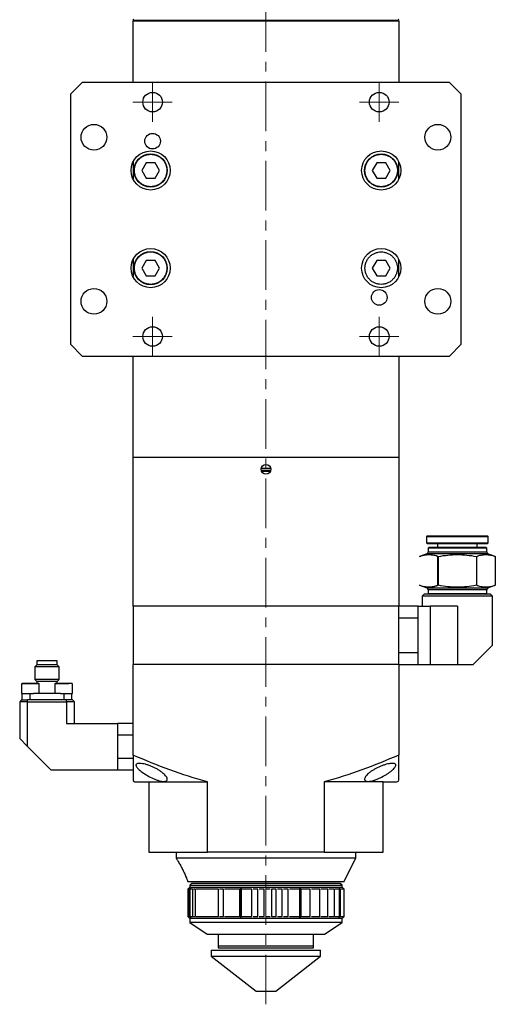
# Model space of a CAD drawing. Header units: inches. Extents: x 2.7 to 30.9, y 2.6 to 27.9.
# Tile 1 of 20: x 2.7 to 7.5, y 8.7 to 18.6. Entities that reach past the tile are written whole.
import ezdxf

# ---------------------------------------------------------------- set-up
doc = ezdxf.new("R2010")
doc.units = ezdxf.units.IN
doc.header["$MEASUREMENT"] = 0
doc.linetypes.add('CENTERX2', pattern=[0.8, 0.5, -0.1, 0.1, -0.1])

# ---------------------------------------------------------------- blocks, each defined once
blk = doc.blocks.new('SW_CENTERMARKSYMBOL_4')
at = {"color": 0, "linetype": 'Continuous', "lineweight": 18}
for p, q in [((0, 0.1), (0, 0.1984)), ((0, 0), (0, 0.1)), ((-0.1, 0), (-0.1984, 0)), ((0, 0), (-0.1, 0)), ((0, 0), (0, -0.1)), ((0, 0), (0.1, 0)), ((0.1, 0), (0.1984, 0)), ((0, -0.1), (0, -0.1984))]:
    blk.add_line(p, q, dxfattribs=at)
blk = doc.blocks.new('SW_CENTERMARKSYMBOL_5')
at = {"color": 0, "linetype": 'Continuous', "lineweight": 18}
for p, q in [((0, 0.1), (0, 0.1984)), ((0, 0), (0, 0.1)), ((-0.1, 0), (-0.1984, 0)), ((0, 0), (-0.1, 0)), ((0, 0), (0, -0.1)), ((0, 0), (0.1, 0)), ((0.1, 0), (0.1984, 0)), ((0, -0.1), (0, -0.1984))]:
    blk.add_line(p, q, dxfattribs=at)
blk = doc.blocks.new('SW_CENTERMARKSYMBOL_6')
at = {"color": 0, "linetype": 'Continuous', "lineweight": 18}
for p, q in [((0, 0.1), (0, 0.1984)), ((0, 0), (0, 0.1)), ((-0.1, 0), (-0.1984, 0)), ((0, 0), (-0.1, 0)), ((0, 0), (0, -0.1)), ((0, 0), (0.1, 0)), ((0.1, 0), (0.1984, 0)), ((0, -0.1), (0, -0.1984))]:
    blk.add_line(p, q, dxfattribs=at)
blk = doc.blocks.new('SW_CENTERMARKSYMBOL_7')
at = {"color": 0, "linetype": 'Continuous', "lineweight": 18}
for p, q in [((0, 0.1), (0, 0.1984)), ((0, 0), (0, 0.1)), ((-0.1, 0), (-0.1984, 0)), ((0, 0), (-0.1, 0)), ((0, 0), (0, -0.1)), ((0, 0), (0.1, 0)), ((0.1, 0), (0.1984, 0)), ((0, -0.1), (0, -0.1984))]:
    blk.add_line(p, q, dxfattribs=at)

msp = doc.modelspace()

# ---------------------------------------------------------------- linework, layer by layer
at = {"color": 7, "linetype": 'CENTERX2', "lineweight": 18}
msp.add_line((5.2262, 8.6689), (5.2262, 22.6865), dxfattribs=at)
at = {"color": 7, "linetype": 'Continuous', "lineweight": 25}
for p, q in [((3.8954, 18.5885), (3.8876, 18.5964)), ((3.8954, 18.5885), (3.8876, 18.5807)), ((3.8876, 17.9586), (3.8876, 18.5807)), ((3.8876, 18.5807), (6.5647, 18.5807)), ((3.8954, 18.5885), (6.5569, 18.5885)), ((6.5569, 18.5885), (6.5647, 18.5964)), ((6.5569, 18.5885), (6.5647, 18.5807)), ((6.5647, 18.5807), (6.5647, 17.9586)), ((3.3758, 17.9586), (3.2577, 17.8405)), ((7.0765, 17.9586), (3.3758, 17.9586)), ((7.1947, 17.8405), (7.0765, 17.9586)), ((3.2577, 17.8405), (3.2577, 15.3208)), ((7.1947, 15.3208), (7.1947, 17.8405)), ((3.8876, 17.1586), (3.8876, 16.987)), ((4.0197, 17.1509), (3.9746, 17.0728)), ((3.9746, 17.0728), (4.0197, 16.9947)), ((4.1098, 17.1509), (4.0197, 17.1509)), ((4.1549, 17.0728), (4.1098, 17.1509)), ((4.1098, 16.9947), (4.1549, 17.0728)), ((6.3425, 17.1509), (6.2974, 17.0728)), ((6.2974, 17.0728), (6.3425, 16.9947)), ((6.4327, 17.1509), (6.3425, 17.1509)), ((6.4777, 17.0728), (6.4327, 17.1509)), ((6.4327, 16.9947), (6.4777, 17.0728)), ((6.5647, 16.987), (6.5647, 17.1586)), ((4.0197, 16.9947), (4.1098, 16.9947)), ((6.3425, 16.9947), (6.4327, 16.9947)), ((3.8876, 16.1743), (3.8876, 16.0027)), ((4.0197, 16.1666), (3.9746, 16.0885)), ((3.9746, 16.0885), (4.0197, 16.0105)), ((4.1098, 16.1666), (4.0197, 16.1666)), ((4.1549, 16.0885), (4.1098, 16.1666)), ((4.1098, 16.0105), (4.1549, 16.0885)), ((6.3425, 16.1666), (6.2974, 16.0885)), ((6.2974, 16.0885), (6.3425, 16.0105)), ((6.4327, 16.1666), (6.3425, 16.1666)), ((6.4777, 16.0885), (6.4327, 16.1666)), ((6.4327, 16.0105), (6.4777, 16.0885)), ((6.5647, 16.0027), (6.5647, 16.1743)), ((4.0197, 16.0105), (4.1098, 16.0105)), ((6.3425, 16.0105), (6.4327, 16.0105)), ((3.2577, 15.3208), (3.3758, 15.2027)), ((7.0765, 15.2027), (7.1947, 15.3208)), ((3.3758, 15.2027), (7.0765, 15.2027)), ((3.8876, 14.1791), (3.8876, 15.2027)), ((6.5647, 15.2027), (6.5647, 14.1791)), ((6.5647, 14.1791), (3.8876, 14.1791)), ((3.8876, 12.683), (3.8876, 14.1791)), ((6.5647, 14.1791), (6.5647, 12.683)), ((5.1776, 14.0531), (5.2747, 14.0531)), ((5.2744, 14.0708), (5.1779, 14.0708)), ((5.2703, 14.0393), (5.182, 14.0393)), ((6.8521, 13.3917), (6.8443, 13.3838)), ((6.8443, 13.3838), (6.8443, 13.3208)), ((6.8443, 13.3838), (7.1553, 13.3838)), ((6.8443, 13.3208), (6.8521, 13.3129)), ((6.8443, 13.3208), (7.1553, 13.3208)), ((6.8521, 13.3917), (7.4584, 13.3917)), ((6.8521, 13.3129), (7.4584, 13.3129)), ((6.9545, 13.3129), (6.9545, 13.2736)), ((7.1553, 13.3838), (7.4663, 13.3838)), ((7.1553, 13.3208), (7.4663, 13.3208)), ((7.3561, 13.2736), (7.3561, 13.3129)), ((7.4663, 13.3838), (7.4584, 13.3917)), ((7.4584, 13.3129), (7.4663, 13.3208)), ((7.4663, 13.3208), (7.4663, 13.3838)), ((6.8471, 13.2098), (6.7734, 13.183)), ((6.8679, 13.2736), (6.86, 13.2657)), ((6.86, 13.2657), (6.86, 13.2283)), ((7.1553, 13.2657), (6.86, 13.2657)), ((7.4427, 13.2736), (6.8679, 13.2736)), ((6.9545, 13.1849), (6.8689, 13.2016)), ((7.4506, 13.2657), (7.1553, 13.2657)), ((7.4506, 13.2657), (7.4427, 13.2736)), ((7.4506, 13.2283), (7.4506, 13.2657)), ((7.5372, 13.183), (7.4635, 13.2098)), ((6.9545, 13.1849), (6.9545, 12.8898)), ((6.9644, 12.8917), (6.9644, 13.183)), ((7.3462, 13.183), (7.3462, 12.8917)), ((7.5372, 13.183), (7.5372, 12.8917)), ((6.7734, 12.8917), (6.8471, 12.8649)), ((6.86, 12.8464), (6.86, 12.809)), ((6.86, 12.809), (6.8679, 12.8011)), ((6.86, 12.809), (7.1553, 12.809)), ((6.8689, 12.8731), (6.9545, 12.8898)), ((7.1553, 12.809), (7.4506, 12.809)), ((7.4427, 12.8011), (7.4506, 12.809)), ((7.4506, 12.809), (7.4506, 12.8464)), ((7.4635, 12.8649), (7.5372, 12.8917)), ((6.8206, 12.8011), (6.801, 12.7815)), ((6.801, 12.7815), (6.801, 12.683)), ((7.5096, 12.7815), (6.801, 12.7815)), ((7.1553, 12.8011), (6.8206, 12.8011)), ((7.4899, 12.8011), (7.1553, 12.8011)), ((7.5096, 12.7815), (7.4899, 12.8011)), ((7.5096, 12.2893), (7.5096, 12.7815)), ((3.8876, 12.683), (3.8876, 12.0925)), ((6.5647, 12.683), (3.8876, 12.683)), ((6.5647, 12.0925), (6.5647, 12.683)), ((6.7616, 12.683), (6.5647, 12.683)), ((6.7616, 12.5649), (6.7616, 12.683)), ((6.7616, 12.683), (6.8797, 12.683)), ((7.1553, 12.683), (6.8797, 12.683)), ((6.8797, 12.683), (6.8797, 12.0925)), ((7.1553, 12.683), (7.1553, 12.0925)), ((6.5647, 12.5649), (6.7616, 12.5649)), ((6.7616, 12.2106), (6.7616, 12.5649)), ((6.7616, 12.2106), (6.5647, 12.2106)), ((6.7616, 12.0925), (6.7616, 12.2106)), ((7.3128, 12.0925), (7.5096, 12.2893)), ((2.9188, 12.1299), (2.9188, 12.0905)), ((3.1235, 12.1299), (2.9188, 12.1299)), ((3.1235, 12.0905), (3.1235, 12.1299)), ((2.9188, 12.0905), (2.8991, 12.0708)), ((2.8991, 12.0708), (2.8991, 11.9409)), ((3.1432, 12.0708), (2.8991, 12.0708)), ((3.1235, 12.0905), (2.9188, 12.0905)), ((3.1432, 12.0708), (3.1235, 12.0905)), ((3.1432, 11.9409), (3.1432, 12.0708)), ((3.8876, 11.1806), (3.8876, 12.0925)), ((6.5647, 12.0925), (3.8876, 12.0925)), ((6.5647, 12.0925), (6.5647, 11.1806)), ((6.5647, 12.0925), (6.7616, 12.0925)), ((6.7616, 12.0925), (6.8797, 12.0925)), ((6.8797, 12.0925), (7.1553, 12.0925)), ((7.1553, 12.0925), (7.3128, 12.0925)), ((2.8991, 11.9409), (2.9188, 11.9212)), ((3.1432, 11.9409), (2.8991, 11.9409)), ((2.9188, 11.9212), (2.9188, 11.9015)), ((3.1235, 11.9212), (2.9188, 11.9212)), ((3.1235, 11.9212), (3.1432, 11.9409)), ((3.1235, 11.9015), (3.1235, 11.9212)), ((2.7655, 11.8976), (2.7655, 11.8031)), ((2.9427, 11.8031), (2.9427, 11.8976)), ((3.0996, 11.8976), (3.0996, 11.8031)), ((3.2768, 11.8031), (3.2768, 11.8976)), ((2.7655, 11.7362), (2.7458, 11.7165)), ((2.8246, 11.7165), (2.7458, 11.7165)), ((2.7458, 11.7165), (2.7458, 11.3464)), ((2.7655, 11.8031), (2.8851, 11.8031)), ((2.7655, 11.7362), (2.8246, 11.7362)), ((2.7711, 11.7362), (2.7711, 11.8031)), ((3.2183, 11.7362), (2.8246, 11.7362)), ((2.8246, 11.7165), (2.8246, 11.7362)), ((2.8246, 11.2677), (2.8246, 11.7165)), ((2.8246, 11.7165), (3.2183, 11.7165)), ((2.8499, 11.7362), (2.8499, 11.8031)), ((3.1571, 11.8031), (2.8851, 11.8031)), ((3.1571, 11.8031), (3.2768, 11.8031)), ((3.1924, 11.7362), (3.1924, 11.8031)), ((3.2183, 11.7165), (3.2183, 11.7362)), ((3.2773, 11.7362), (3.2183, 11.7362)), ((3.2183, 11.7165), (3.2183, 11.5)), ((3.297, 11.7165), (3.2183, 11.7165)), ((3.2711, 11.7362), (3.2711, 11.8031)), ((3.297, 11.7165), (3.2773, 11.7362)), ((3.297, 11.5), (3.297, 11.7165)), ((3.2183, 11.5), (3.7301, 11.5)), ((3.7301, 11.5), (3.7301, 11.3838)), ((3.8876, 11.5), (3.7301, 11.5)), ((2.7458, 11.3464), (2.8246, 11.2677)), ((3.7301, 11.3838), (3.7301, 11.1476)), ((3.7301, 11.3838), (3.8876, 11.3838)), ((3.0608, 11.0315), (2.8246, 11.2677)), ((3.7301, 11.1476), (3.7301, 11.0315)), ((3.8876, 11.1476), (3.7301, 11.1476)), ((3.0608, 11.0315), (3.7301, 11.0315)), ((3.7301, 11.0315), (3.8876, 11.0315)), ((3.8876, 10.9227), (3.9073, 10.9114)), ((6.5451, 10.9114), (6.5647, 10.9227)), ((3.9073, 10.9114), (4.0451, 10.9114)), ((4.0451, 10.9114), (4.6392, 10.9114)), ((4.0451, 10.9114), (4.0451, 10.2027)), ((4.6392, 10.2027), (4.6392, 10.9114)), ((5.8131, 10.9114), (5.8131, 10.2027)), ((6.4073, 10.9114), (5.8131, 10.9114)), ((6.4073, 10.2027), (6.4073, 10.9114)), ((6.4073, 10.9114), (6.5451, 10.9114)), ((4.0451, 10.2027), (4.6392, 10.2027)), ((4.3206, 10.2027), (4.3206, 10.1437)), ((4.3206, 10.1437), (6.1317, 10.1437)), ((5.8131, 10.2027), (4.6392, 10.2027)), ((5.8131, 10.2027), (6.4073, 10.2027)), ((6.0136, 9.9074), (6.1317, 10.1437)), ((6.1317, 10.1437), (6.1317, 10.2027)), ((4.4388, 9.9074), (6.0136, 9.9074)), ((4.4388, 9.8287), (4.4388, 9.5531)), ((4.4457, 9.8287), (4.4388, 9.8287)), ((4.4584, 9.8484), (4.4389, 9.8289)), ((4.4457, 9.5531), (4.4457, 9.8287)), ((4.4563, 9.8287), (4.4476, 9.8287)), ((4.4476, 9.8287), (4.4476, 9.5531)), ((4.4563, 9.5531), (4.4563, 9.8287)), ((4.4781, 9.8877), (4.4584, 9.8681)), ((4.4584, 9.8681), (4.4584, 9.8484)), ((4.4584, 9.8681), (5.2141, 9.8681)), ((4.4584, 9.8484), (5.2141, 9.8484)), ((4.4916, 9.8287), (4.4592, 9.8287)), ((4.4592, 9.8287), (4.4592, 9.5531)), ((5.2144, 9.8877), (4.4781, 9.8877)), ((4.4916, 9.5531), (4.4916, 9.8287)), ((4.5161, 9.8287), (4.4966, 9.8287)), ((4.5161, 9.5531), (4.5161, 9.8287)), ((4.748, 9.8287), (4.5221, 9.8287)), ((4.748, 9.5531), (4.748, 9.8287)), ((4.7985, 9.8287), (4.7589, 9.8287)), ((4.7985, 9.5531), (4.7985, 9.8287)), ((4.9647, 9.8287), (4.81, 9.8287)), ((4.9647, 9.5531), (4.9647, 9.8287)), ((4.975, 9.5413), (4.975, 9.8405)), ((5.0841, 9.8287), (4.9776, 9.8287)), ((4.9776, 9.8287), (4.9776, 9.5531)), ((5.0841, 9.5531), (5.0841, 9.8287)), ((5.1453, 9.8287), (5.0975, 9.8287)), ((5.1453, 9.5531), (5.1453, 9.8287)), ((5.207, 9.8287), (5.1589, 9.8287)), ((5.207, 9.5531), (5.207, 9.8287)), ((5.2141, 9.8681), (5.9939, 9.8681)), ((5.2141, 9.8484), (5.9939, 9.8484)), ((5.9742, 9.8877), (5.2144, 9.8877)), ((5.2688, 9.8287), (5.2206, 9.8287)), ((5.3304, 9.8287), (5.2824, 9.8287)), ((5.2824, 9.8287), (5.2824, 9.5531)), ((5.3304, 9.5531), (5.3304, 9.8287)), ((5.3913, 9.8287), (5.3439, 9.8287)), ((5.3913, 9.5531), (5.3913, 9.8287)), ((5.4512, 9.8287), (5.4046, 9.8287)), ((5.4512, 9.5531), (5.4512, 9.8287)), ((5.5665, 9.8287), (5.4642, 9.8287)), ((5.5665, 9.5531), (5.5665, 9.8287)), ((5.5674, 9.5413), (5.5674, 9.8405)), ((5.6734, 9.8287), (5.5787, 9.8287)), ((5.5787, 9.8287), (5.5787, 9.5531)), ((5.6734, 9.5531), (5.6734, 9.8287)), ((5.7692, 9.8287), (5.6845, 9.8287)), ((5.7692, 9.5531), (5.7692, 9.8287)), ((5.8517, 9.8287), (5.779, 9.8287)), ((5.8517, 9.5531), (5.8517, 9.8287)), ((5.9188, 9.8287), (5.8599, 9.8287)), ((5.9188, 9.5531), (5.9188, 9.8287)), ((5.9689, 9.8287), (5.9252, 9.8287)), ((5.9689, 9.5531), (5.9689, 9.8287)), ((6.0133, 9.8287), (5.9733, 9.8287)), ((5.9733, 9.8287), (5.9733, 9.5531)), ((5.9939, 9.8681), (5.9742, 9.8877)), ((5.9939, 9.8484), (5.9939, 9.8681)), ((6.0135, 9.8288), (5.9939, 9.8484)), ((6.0133, 9.5531), (6.0133, 9.8287)), ((6.0136, 9.5531), (6.0136, 9.8287)), ((4.4388, 9.5531), (4.4457, 9.5531)), ((4.4389, 9.5529), (4.4584, 9.5334)), ((4.4476, 9.5531), (4.4563, 9.5531)), ((4.4584, 9.5334), (4.4584, 9.494)), ((5.9939, 9.5334), (4.4584, 9.5334)), ((4.4592, 9.5531), (4.4916, 9.5531)), ((4.4966, 9.5531), (4.5161, 9.5531)), ((4.5221, 9.5531), (4.748, 9.5531)), ((4.7589, 9.5531), (4.7985, 9.5531)), ((4.81, 9.5531), (4.9647, 9.5531)), ((4.9776, 9.5531), (5.0841, 9.5531)), ((5.0975, 9.5531), (5.1453, 9.5531)), ((5.1589, 9.5531), (5.207, 9.5531)), ((5.2206, 9.5531), (5.2688, 9.5531)), ((5.2824, 9.5531), (5.3304, 9.5531)), ((5.3439, 9.5531), (5.3913, 9.5531)), ((5.4046, 9.5531), (5.4512, 9.5531)), ((5.4642, 9.5531), (5.5665, 9.5531)), ((5.5787, 9.5531), (5.6734, 9.5531)), ((5.6845, 9.5531), (5.7692, 9.5531)), ((5.779, 9.5531), (5.8517, 9.5531)), ((5.8599, 9.5531), (5.9188, 9.5531)), ((5.9252, 9.5531), (5.9689, 9.5531)), ((5.9733, 9.5531), (6.0133, 9.5531)), ((5.9939, 9.5334), (6.0135, 9.553)), ((5.9939, 9.494), (5.9939, 9.5334)), ((4.4584, 9.494), (4.6356, 9.3759)), ((5.9939, 9.494), (4.4584, 9.494)), ((5.8167, 9.3759), (5.9939, 9.494)), ((4.6356, 9.3759), (5.8167, 9.3759)), ((4.7458, 9.3759), (4.7458, 9.2578)), ((5.7065, 9.2578), (5.7065, 9.3759)), ((4.7458, 9.2578), (4.7458, 9.2381)), ((4.7458, 9.2578), (5.2262, 9.2578)), ((4.7458, 9.2381), (5.2262, 9.2381)), ((5.2262, 9.2578), (5.7065, 9.2578)), ((5.2262, 9.2381), (5.7065, 9.2381)), ((5.7065, 9.2381), (5.7065, 9.2578)), ((4.675, 9.2135), (4.675, 9.1545)), ((4.675, 9.2135), (5.7773, 9.2135)), ((4.675, 9.1545), (5.1277, 8.8002)), ((4.675, 9.1545), (5.7773, 9.1545)), ((5.3246, 8.8002), (5.7773, 9.1545)), ((5.7773, 9.1545), (5.7773, 9.2135)), ((5.1277, 8.8002), (5.3246, 8.8002))]:
    msp.add_line(p, q, dxfattribs=at)
at = {"color": 8, "linetype": 'Continuous', "lineweight": 25}
for p, q in [((7.1553, 13.2098), (6.8471, 13.2098)), ((6.86, 13.2283), (7.1553, 13.2283)), ((7.1553, 13.2283), (7.4506, 13.2283)), ((7.4635, 13.2098), (7.1553, 13.2098)), ((6.8471, 12.8649), (7.1553, 12.8649)), ((7.1553, 12.8464), (6.86, 12.8464)), ((7.1553, 12.8649), (7.4635, 12.8649)), ((7.4506, 12.8464), (7.1553, 12.8464)), ((2.9427, 11.8976), (2.7655, 11.8976)), ((3.2409, 11.8976), (3.0996, 11.8976))]:
    msp.add_line(p, q, dxfattribs=at)
at = {"color": 7, "linetype": 'Continuous', "lineweight": 25}
for centre, radius in [((4.0844, 17.7618), 0.0984), ((6.3679, 17.7618), 0.0984), ((3.4939, 17.4074), 0.1299), ((6.9584, 17.4074), 0.1299), ((4.0844, 17.3681), 0.0787), ((4.0647, 17.0728), 0.1969), ((6.3876, 17.0728), 0.1969), ((4.0647, 17.0728), 0.1673), ((6.3876, 17.0728), 0.1673), ((4.0647, 16.0885), 0.1969), ((6.3876, 16.0885), 0.1969), ((4.0647, 16.0885), 0.1673), ((3.4939, 15.7539), 0.1299), ((6.9584, 15.7539), 0.1299), ((6.3679, 15.7933), 0.0787), ((4.0844, 15.3996), 0.0984), ((6.3679, 15.3996), 0.0984), ((5.2262, 14.061), 0.0492)]:
    msp.add_circle(centre, radius, dxfattribs=at)
for centre, radius, start, end in [((6.8403, 13.2283), 0.0197, 290, 0), ((7.4703, 13.2283), 0.0197, 180, 250), ((6.8403, 12.8464), 0.0197, 0, 70), ((7.4703, 12.8464), 0.0197, 110, 180), ((2.7695, 11.8976), 0.00394, 90, 180), ((2.9388, 11.8976), 0.00394, 0, 90), ((3.1035, 11.8976), 0.00394, 90, 180), ((3.2728, 11.8976), 0.00394, 0, 90)]:
    msp.add_arc(centre, radius, start, end, dxfattribs=at)
for points, knots in [([(3.9014, 17.0728), (3.9014, 17.0754), (3.9015, 17.0805), (3.902, 17.0882), (3.9029, 17.0959), (3.9042, 17.1034), (3.9058, 17.1109), (3.9078, 17.1183), (3.9101, 17.1257), (3.9138, 17.1357), (3.9194, 17.1481), (3.9278, 17.1624), (3.9377, 17.176), (3.9528, 17.1927), (3.9745, 17.2104), (4.0035, 17.2254), (4.0339, 17.2343), (4.0647, 17.2371), (4.0955, 17.2343), (4.1259, 17.2254), (4.155, 17.2104), (4.1767, 17.1927), (4.1918, 17.176), (4.2017, 17.1625), (4.2101, 17.1481), (4.2168, 17.1334), (4.2219, 17.1184), (4.2255, 17.1035), (4.2277, 17.0882), (4.228, 17.0779), (4.2281, 17.0728)], [0, 0, 0, 0, 0.015126, 0.030152, 0.045113, 0.06004, 0.074969, 0.089933, 0.104966, 0.120101, 0.152257, 0.184454, 0.217295, 0.250177, 0.315811, 0.380082, 0.440029, 0.500016, 0.559963, 0.61995, 0.684221, 0.749856, 0.782696, 0.815578, 0.847735, 0.879932, 0.910076, 0.939956, 0.96984, 1, 1, 1, 1]), ([(6.2242, 17.0728), (6.2242, 17.0754), (6.2243, 17.0805), (6.2248, 17.0882), (6.2257, 17.0959), (6.227, 17.1034), (6.2286, 17.1109), (6.2306, 17.1183), (6.2329, 17.1257), (6.2366, 17.1357), (6.2422, 17.1481), (6.2506, 17.1624), (6.2605, 17.176), (6.2756, 17.1927), (6.2973, 17.2104), (6.3264, 17.2254), (6.3568, 17.2343), (6.3876, 17.2371), (6.4184, 17.2343), (6.4488, 17.2254), (6.4778, 17.2104), (6.4996, 17.1927), (6.5146, 17.176), (6.5245, 17.1625), (6.5329, 17.1481), (6.5396, 17.1334), (6.5447, 17.1184), (6.5483, 17.1035), (6.5506, 17.0882), (6.5508, 17.0779), (6.551, 17.0728)], [0, 0, 0, 0, 0.015126, 0.030152, 0.045113, 0.06004, 0.074969, 0.089933, 0.104966, 0.120101, 0.152257, 0.184454, 0.217295, 0.250177, 0.315811, 0.380082, 0.440029, 0.500016, 0.559963, 0.61995, 0.684221, 0.749856, 0.782696, 0.815578, 0.847735, 0.879932, 0.910076, 0.939956, 0.96984, 1, 1, 1, 1]), ([(4.2281, 17.0728), (4.2281, 17.0702), (4.228, 17.065), (4.2275, 17.0574), (4.2266, 17.0497), (4.2253, 17.0422), (4.2237, 17.0347), (4.2217, 17.0272), (4.2194, 17.0199), (4.2157, 17.0099), (4.2101, 16.9975), (4.2017, 16.9831), (4.1918, 16.9696), (4.1767, 16.9529), (4.155, 16.9352), (4.1259, 16.9202), (4.0955, 16.9113), (4.0647, 16.9085), (4.0339, 16.9113), (4.0035, 16.9202), (3.9745, 16.9352), (3.9528, 16.9529), (3.9377, 16.9696), (3.9278, 16.9831), (3.9194, 16.9975), (3.9127, 17.0122), (3.9076, 17.0272), (3.904, 17.0421), (3.9018, 17.0574), (3.9015, 17.0676), (3.9014, 17.0728)], [0, 0, 0, 0, 0.015126, 0.030152, 0.045113, 0.06004, 0.074969, 0.089933, 0.104966, 0.120101, 0.152257, 0.184454, 0.217295, 0.250177, 0.315811, 0.380082, 0.440029, 0.500016, 0.559963, 0.61995, 0.684221, 0.749856, 0.782696, 0.815578, 0.847735, 0.879932, 0.910076, 0.939956, 0.96984, 1, 1, 1, 1]), ([(6.551, 17.0728), (6.5509, 17.0702), (6.5509, 17.065), (6.5503, 17.0574), (6.5494, 17.0497), (6.5482, 17.0422), (6.5465, 17.0347), (6.5446, 17.0272), (6.5422, 17.0199), (6.5385, 17.0099), (6.5329, 16.9975), (6.5245, 16.9831), (6.5146, 16.9696), (6.4996, 16.9529), (6.4778, 16.9352), (6.4488, 16.9202), (6.4184, 16.9113), (6.3876, 16.9085), (6.3568, 16.9113), (6.3264, 16.9202), (6.2973, 16.9352), (6.2756, 16.9529), (6.2605, 16.9696), (6.2507, 16.9831), (6.2422, 16.9975), (6.2356, 17.0122), (6.2304, 17.0272), (6.2268, 17.0421), (6.2246, 17.0574), (6.2243, 17.0676), (6.2242, 17.0728)], [0, 0, 0, 0, 0.015126, 0.030152, 0.045113, 0.06004, 0.074969, 0.089933, 0.104966, 0.120101, 0.152257, 0.184454, 0.217295, 0.250177, 0.315811, 0.380082, 0.440029, 0.500016, 0.559963, 0.61995, 0.684221, 0.749856, 0.782696, 0.815578, 0.847735, 0.879932, 0.910076, 0.939956, 0.96984, 1, 1, 1, 1]), ([(3.9014, 16.0885), (3.9014, 16.0911), (3.9015, 16.0963), (3.902, 16.104), (3.9029, 16.1116), (3.9042, 16.1192), (3.9058, 16.1267), (3.9078, 16.1341), (3.9101, 16.1414), (3.9138, 16.1514), (3.9194, 16.1638), (3.9278, 16.1782), (3.9377, 16.1917), (3.9528, 16.2084), (3.9745, 16.2261), (4.0035, 16.2411), (4.0339, 16.25), (4.0647, 16.2529), (4.0955, 16.25), (4.1259, 16.2411), (4.155, 16.2261), (4.1767, 16.2084), (4.1918, 16.1917), (4.2017, 16.1782), (4.2101, 16.1638), (4.2168, 16.1491), (4.2219, 16.1342), (4.2255, 16.1192), (4.2277, 16.104), (4.228, 16.0937), (4.2281, 16.0885)], [0, 0, 0, 0, 0.015126, 0.030152, 0.045113, 0.06004, 0.074969, 0.089933, 0.104966, 0.120101, 0.152257, 0.184454, 0.217295, 0.250177, 0.315811, 0.380082, 0.440029, 0.500016, 0.559963, 0.61995, 0.684221, 0.749856, 0.782696, 0.815578, 0.847735, 0.879932, 0.910076, 0.939956, 0.96984, 1, 1, 1, 1]), ([(6.2242, 16.0885), (6.2242, 16.0911), (6.2243, 16.0963), (6.2248, 16.104), (6.2257, 16.1116), (6.227, 16.1192), (6.2286, 16.1267), (6.2306, 16.1341), (6.2329, 16.1414), (6.2366, 16.1514), (6.2422, 16.1638), (6.2506, 16.1782), (6.2605, 16.1917), (6.2756, 16.2084), (6.2973, 16.2261), (6.3264, 16.2411), (6.3568, 16.25), (6.3876, 16.2529), (6.4184, 16.25), (6.4488, 16.2411), (6.4778, 16.2261), (6.4996, 16.2084), (6.5146, 16.1917), (6.5245, 16.1782), (6.5329, 16.1638), (6.5396, 16.1491), (6.5447, 16.1342), (6.5483, 16.1192), (6.5506, 16.104), (6.5508, 16.0937), (6.551, 16.0885)], [0, 0, 0, 0, 0.015126, 0.030152, 0.045113, 0.06004, 0.074969, 0.089933, 0.104966, 0.120101, 0.152257, 0.184454, 0.217295, 0.250177, 0.315811, 0.380082, 0.440029, 0.500016, 0.559963, 0.61995, 0.684221, 0.749856, 0.782696, 0.815578, 0.847735, 0.879932, 0.910076, 0.939956, 0.96984, 1, 1, 1, 1]), ([(4.2281, 16.0885), (4.2281, 16.086), (4.228, 16.0808), (4.2275, 16.0731), (4.2266, 16.0655), (4.2253, 16.0579), (4.2237, 16.0504), (4.2217, 16.043), (4.2194, 16.0356), (4.2157, 16.0256), (4.2101, 16.0133), (4.2017, 15.9989), (4.1918, 15.9853), (4.1767, 15.9686), (4.155, 15.9509), (4.1259, 15.9359), (4.0955, 15.927), (4.0647, 15.9242), (4.0339, 15.927), (4.0035, 15.9359), (3.9745, 15.9509), (3.9528, 15.9686), (3.9377, 15.9853), (3.9278, 15.9989), (3.9194, 16.0132), (3.9127, 16.028), (3.9076, 16.0429), (3.904, 16.0579), (3.9018, 16.0731), (3.9015, 16.0834), (3.9014, 16.0885)], [0, 0, 0, 0, 0.015126, 0.030152, 0.045113, 0.06004, 0.074969, 0.089933, 0.104966, 0.120101, 0.152257, 0.184454, 0.217295, 0.250177, 0.315811, 0.380082, 0.440029, 0.500016, 0.559963, 0.61995, 0.684221, 0.749856, 0.782696, 0.815578, 0.847735, 0.879932, 0.910076, 0.939956, 0.96984, 1, 1, 1, 1]), ([(6.551, 16.0885), (6.5509, 16.086), (6.5509, 16.0808), (6.5503, 16.0731), (6.5494, 16.0655), (6.5482, 16.0579), (6.5465, 16.0504), (6.5446, 16.043), (6.5422, 16.0356), (6.5385, 16.0256), (6.5329, 16.0133), (6.5245, 15.9989), (6.5146, 15.9853), (6.4996, 15.9686), (6.4778, 15.9509), (6.4488, 15.9359), (6.4184, 15.927), (6.3876, 15.9242), (6.3568, 15.927), (6.3264, 15.9359), (6.2973, 15.9509), (6.2756, 15.9686), (6.2605, 15.9853), (6.2507, 15.9989), (6.2422, 16.0132), (6.2356, 16.028), (6.2304, 16.0429), (6.2268, 16.0579), (6.2246, 16.0731), (6.2243, 16.0834), (6.2242, 16.0885)], [0, 0, 0, 0, 0.015126, 0.030152, 0.045113, 0.06004, 0.074969, 0.089933, 0.104966, 0.120101, 0.152257, 0.184454, 0.217295, 0.250177, 0.315811, 0.380082, 0.440029, 0.500016, 0.559963, 0.61995, 0.684221, 0.749856, 0.782696, 0.815578, 0.847735, 0.879932, 0.910076, 0.939956, 0.96984, 1, 1, 1, 1]), ([(6.7734, 13.183), (6.7775, 13.1844), (6.7855, 13.1873), (6.7975, 13.191), (6.8094, 13.1942), (6.8252, 13.1977), (6.8451, 13.2008), (6.8689, 13.202), (6.8928, 13.2008), (6.9165, 13.1971), (6.9405, 13.1912), (6.9563, 13.1858), (6.9644, 13.183)], [0, 0, 0, 0, 0.064493, 0.127611, 0.189687, 0.251103, 0.376184, 0.500006, 0.623824, 0.748909, 0.872392, 1, 1, 1, 1]), ([(6.9644, 13.183), (6.9959, 13.1887), (7.0276, 13.1934), (7.0912, 13.1999), (7.1232, 13.2016), (7.1874, 13.2016), (7.2194, 13.1999), (7.283, 13.1934), (7.3147, 13.1887), (7.3462, 13.183)], [0, 0, 0, 0, 0.25, 0.25, 0.5, 0.5, 0.75, 0.75, 1, 1, 1, 1]), ([(7.3462, 13.183), (7.3621, 13.1888), (7.378, 13.1935), (7.4099, 13.1999), (7.4417, 13.2033), (7.4735, 13.1999), (7.5053, 13.1935), (7.5212, 13.1888), (7.5372, 13.183)], [0, 0, 0, 0, 0.25, 0.25, 0.5, 0.75, 0.75, 1, 1, 1, 1]), ([(6.9644, 12.8917), (6.9603, 12.8903), (6.9522, 12.8874), (6.9402, 12.8837), (6.9284, 12.8806), (6.9126, 12.877), (6.8928, 12.8739), (6.8689, 12.8727), (6.8451, 12.8739), (6.8212, 12.8776), (6.7973, 12.8835), (6.7815, 12.8889), (6.7734, 12.8917)], [0, 0, 0, 0, 0.064493, 0.127611, 0.189687, 0.251103, 0.376184, 0.500006, 0.623824, 0.748909, 0.872392, 1, 1, 1, 1]), ([(7.3462, 12.8917), (7.3147, 12.886), (7.283, 12.8813), (7.2194, 12.8748), (7.1874, 12.8731), (7.1232, 12.8731), (7.0912, 12.8748), (7.0276, 12.8813), (6.9959, 12.886), (6.9644, 12.8917)], [0, 0, 0, 0, 0.25, 0.25, 0.5, 0.5, 0.75, 0.75, 1, 1, 1, 1]), ([(7.5372, 12.8917), (7.5212, 12.8859), (7.5053, 12.8812), (7.4735, 12.8748), (7.4417, 12.8714), (7.4099, 12.8748), (7.378, 12.8812), (7.3621, 12.8859), (7.3462, 12.8917)], [0, 0, 0, 0, 0.25, 0.25, 0.5, 0.75, 0.75, 1, 1, 1, 1]), ([(2.9388, 11.9015), (2.9388, 11.9015), (2.9298, 11.9015), (2.8981, 11.9015), (2.8766, 11.9015), (2.8541, 11.9015)], [0, 0, 0, 0, 0.5, 0.5, 1, 1, 1, 1]), ([(3.2728, 11.9015), (3.2728, 11.9015), (3.2639, 11.9015), (3.2322, 11.9015), (3.2106, 11.9015), (3.1882, 11.9015)], [0, 0, 0, 0, 0.5, 0.5, 1, 1, 1, 1]), ([(3.7301, 11.4684), (3.7301, 11.4682), (3.7301, 11.4677), (3.7301, 11.4625), (3.7301, 11.4543), (3.7301, 11.4399), (3.7301, 11.4182), (3.7301, 11.3984), (3.7301, 11.3892)], [0, 0, 0, 0, 0.134429, 0.269023, 0.403452, 0.538046, 0.785269, 1, 1, 1, 1]), ([(3.7301, 11.1423), (3.7301, 11.1387), (3.7301, 11.1294), (3.7301, 11.1149), (3.7301, 11.0996), (3.7301, 11.0824), (3.7301, 11.0745), (3.7301, 11.0694)], [0, 0, 0, 0, 0.112909, 0.296359, 0.479586, 0.663036, 1, 1, 1, 1]), ([(3.8876, 11.1806), (3.8876, 11.1451), (3.8876, 11.0739), (3.8876, 10.9963), (3.8876, 10.9465), (3.8876, 10.9245), (3.8876, 10.924), (3.8876, 10.9238)], [0, 0, 0, 0, 0.254255, 0.509536, 0.706259, 0.902896, 1, 1, 1, 1]), ([(4.6392, 10.9114), (4.5098, 10.9446), (4.3832, 10.9858), (4.1333, 11.0773), (4.0099, 11.1276), (3.8876, 11.1806)], [0, 0, 0, 0, 0.5, 0.5, 1, 1, 1, 1]), ([(6.5647, 11.1806), (6.4424, 11.1276), (6.319, 11.0773), (6.0691, 10.9858), (5.9425, 10.9446), (5.8131, 10.9114)], [0, 0, 0, 0, 0.5, 0.5, 1, 1, 1, 1]), ([(6.5647, 10.9252), (6.5647, 10.9244), (6.5647, 10.9185), (6.5647, 10.9428), (6.5647, 10.996), (6.5647, 11.0778), (6.5647, 11.1463), (6.5647, 11.1806)], [0, 0, 0, 0, 0.0359101, 0.2712489, 0.509586, 0.7542291, 1, 1, 1, 1]), ([(4.0746, 11.0664), (4.0849, 11.062), (4.095, 11.0575), (4.1145, 11.0478), (4.124, 11.0428), (4.1423, 11.0323), (4.1509, 11.027), (4.1672, 11.0161), (4.1749, 11.0105), (4.189, 10.9994), (4.1954, 10.9939), (4.2068, 10.9829), (4.2119, 10.9775), (4.2248, 10.9614), (4.2301, 10.9515), (4.2324, 10.9383), (4.2322, 10.9343), (4.2296, 10.9272), (4.2272, 10.9241), (4.2202, 10.9193), (4.2157, 10.9176), (4.2072, 10.916), (4.2041, 10.9156), (4.1975, 10.9154), (4.1939, 10.9154), (4.1826, 10.9161), (4.1741, 10.9173), (4.1562, 10.9212), (4.1467, 10.9238), (4.127, 10.9301), (4.1169, 10.9338), (4.0967, 10.942), (4.0864, 10.9465), (4.056, 10.961), (4.0368, 10.9714), (4.0003, 10.9934), (3.9839, 11.0045), (3.955, 11.0267), (3.943, 11.0373), (3.9296, 11.0523), (3.9259, 11.0571), (3.9203, 11.0661), (3.9185, 11.0703), (3.9172, 11.0761), (3.917, 11.0779), (3.9172, 11.0814), (3.9176, 11.083), (3.9195, 11.0875), (3.9218, 11.0901), (3.9289, 11.0941), (3.9335, 11.0955), (3.9448, 11.0972), (3.9516, 11.0975), (3.9667, 11.0967), (3.9751, 11.0957), (3.9933, 11.0925), (4.0029, 11.0904), (4.0228, 11.085), (4.0332, 11.0818), (4.0539, 11.0747), (4.0642, 11.0707), (4.0746, 11.0664)], [0, 0, 0, 0, 0.03125, 0.03125, 0.0625, 0.0625, 0.09375, 0.09375, 0.125, 0.125, 0.15625, 0.15625, 0.1875, 0.1875, 0.25, 0.25, 0.28125, 0.28125, 0.3125, 0.3125, 0.34375, 0.34375, 0.359375, 0.359375, 0.375, 0.375, 0.40625, 0.40625, 0.4375, 0.4375, 0.46875, 0.46875, 0.5, 0.5, 0.5625, 0.5625, 0.625, 0.625, 0.6875, 0.6875, 0.71875, 0.71875, 0.75, 0.75, 0.765625, 0.765625, 0.78125, 0.78125, 0.8125, 0.8125, 0.84375, 0.84375, 0.875, 0.875, 0.90625, 0.90625, 0.9375, 0.9375, 0.96875, 0.96875, 1, 1, 1, 1]), ([(6.3777, 11.0664), (6.3881, 11.0707), (6.3984, 11.0746), (6.4189, 11.0818), (6.4293, 11.085), (6.4491, 11.0903), (6.4586, 11.0924), (6.4722, 11.0948), (6.4766, 11.0955), (6.485, 11.0965), (6.4929, 11.0972), (6.5001, 11.0973), (6.5068, 11.0971), (6.5099, 11.0968), (6.5185, 11.0956), (6.5231, 11.0942), (6.5303, 11.0902), (6.5327, 11.0877), (6.5353, 11.0817), (6.5355, 11.0782), (6.5339, 11.0705), (6.5321, 11.0663), (6.5266, 11.0573), (6.5229, 11.0525), (6.514, 11.0425), (6.5087, 11.0373), (6.4968, 11.0267), (6.4903, 11.0212), (6.476, 11.0103), (6.4682, 11.0047), (6.4517, 10.9935), (6.4431, 10.988), (6.4162, 10.9718), (6.3965, 10.9611), (6.3662, 10.9467), (6.3561, 10.9422), (6.336, 10.934), (6.3258, 10.9303), (6.3062, 10.9239), (6.2968, 10.9214), (6.2834, 10.9184), (6.2789, 10.9176), (6.2706, 10.9164), (6.2626, 10.9155), (6.2555, 10.9154), (6.2488, 10.9156), (6.2456, 10.9159), (6.237, 10.9174), (6.2324, 10.9192), (6.2253, 10.924), (6.2229, 10.927), (6.2202, 10.934), (6.2199, 10.9381), (6.2221, 10.9512), (6.2275, 10.9613), (6.2403, 10.9773), (6.2453, 10.9827), (6.2568, 10.9938), (6.2632, 10.9993), (6.2772, 11.0104), (6.2849, 11.0159), (6.3013, 11.0269), (6.3099, 11.0322), (6.337, 11.0478), (6.3571, 11.0577), (6.3777, 11.0664)], [0, 0, 0, 0, 0.03125, 0.03125, 0.0625, 0.0625, 0.09375, 0.09375, 0.109375, 0.109375, 0.125, 0.140625, 0.140625, 0.15625, 0.15625, 0.1875, 0.1875, 0.21875, 0.21875, 0.25, 0.25, 0.28125, 0.28125, 0.3125, 0.3125, 0.34375, 0.34375, 0.375, 0.375, 0.40625, 0.40625, 0.4375, 0.4375, 0.5, 0.5, 0.53125, 0.53125, 0.5625, 0.5625, 0.59375, 0.59375, 0.609375, 0.609375, 0.625, 0.640625, 0.640625, 0.65625, 0.65625, 0.6875, 0.6875, 0.71875, 0.71875, 0.75, 0.75, 0.8125, 0.8125, 0.84375, 0.84375, 0.875, 0.875, 0.90625, 0.90625, 0.9375, 0.9375, 1, 1, 1, 1]), ([(4.3206, 10.1437), (4.3206, 10.1437), (4.3212, 10.1428), (4.3233, 10.1394), (4.3249, 10.1369), (4.3288, 10.1306), (4.3312, 10.1267), (4.3367, 10.1177), (4.3397, 10.1127), (4.3462, 10.1019), (4.3496, 10.0959), (4.3568, 10.0836), (4.3605, 10.0771), (4.368, 10.0635), (4.3718, 10.0565), (4.3794, 10.0423), (4.3831, 10.0351), (4.3943, 10.0131), (4.4013, 9.9985), (4.4143, 9.9699), (4.4199, 9.9568), (4.4269, 9.9394), (4.4289, 9.9341), (4.4324, 9.9249), (4.434, 9.9208), (4.4363, 9.9142), (4.4372, 9.9117), (4.4384, 9.9083), (4.4388, 9.9074), (4.4388, 9.9074)], [0, 0, 0, 0, 0.0625, 0.0625, 0.125, 0.125, 0.1875, 0.1875, 0.25, 0.25, 0.3125, 0.3125, 0.375, 0.375, 0.4375, 0.4375, 0.5, 0.5, 0.625, 0.625, 0.75, 0.75, 0.8125, 0.8125, 0.875, 0.875, 0.9375, 0.9375, 1, 1, 1, 1])]:
    msp.add_open_spline(points, degree=3, knots=knots, dxfattribs=at)
for points in [[(2.8541, 11.9015), (2.8074, 11.9015), (2.7695, 11.9015), (2.7695, 11.9015)], [(3.1882, 11.9015), (3.1415, 11.9015), (3.1035, 11.9015), (3.1035, 11.9015)], [(3.7301, 11.3056), (3.7301, 11.3015), (3.7301, 11.2993), (3.7301, 11.2992)], [(3.7301, 11.0694), (3.7301, 11.0653), (3.7301, 11.0631), (3.7301, 11.063)], [(4.4457, 9.8287), (4.4499, 9.8326), (4.4541, 9.8366), (4.4583, 9.8405)], [(4.4583, 9.8405), (4.4547, 9.8366), (4.4512, 9.8326), (4.4476, 9.8287)], [(4.4563, 9.8287), (4.4606, 9.8326), (4.4649, 9.8366), (4.4693, 9.8405)], [(4.4693, 9.8405), (4.4659, 9.8366), (4.4626, 9.8326), (4.4592, 9.8287)], [(4.9647, 9.8287), (4.9681, 9.8326), (4.9715, 9.8366), (4.975, 9.8405)], [(4.975, 9.8405), (4.9758, 9.8366), (4.9767, 9.8326), (4.9776, 9.8287)], [(5.5665, 9.8287), (5.5668, 9.8326), (5.5671, 9.8366), (5.5674, 9.8405)], [(5.5674, 9.8405), (5.5712, 9.8366), (5.5749, 9.8326), (5.5787, 9.8287)], [(5.9599, 9.8405), (5.9644, 9.8366), (5.9688, 9.8326), (5.9733, 9.8287)], [(5.9689, 9.8287), (5.9659, 9.8326), (5.9629, 9.8366), (5.9599, 9.8405)], [(4.4583, 9.5413), (4.4541, 9.5452), (4.4499, 9.5492), (4.4457, 9.5531)], [(4.4476, 9.5531), (4.4512, 9.5492), (4.4547, 9.5452), (4.4583, 9.5413)], [(4.4693, 9.5413), (4.4649, 9.5452), (4.4606, 9.5492), (4.4563, 9.5531)], [(4.4592, 9.5531), (4.4626, 9.5492), (4.4659, 9.5452), (4.4693, 9.5413)], [(4.975, 9.5413), (4.9715, 9.5452), (4.9681, 9.5492), (4.9647, 9.5531)], [(4.9776, 9.5531), (4.9767, 9.5492), (4.9758, 9.5452), (4.975, 9.5413)], [(5.5674, 9.5413), (5.5671, 9.5452), (5.5668, 9.5492), (5.5665, 9.5531)], [(5.5787, 9.5531), (5.5749, 9.5492), (5.5712, 9.5452), (5.5674, 9.5413)], [(5.9599, 9.5413), (5.9629, 9.5452), (5.9659, 9.5492), (5.9689, 9.5531)], [(5.9733, 9.5531), (5.9688, 9.5492), (5.9644, 9.5452), (5.9599, 9.5413)]]:
    msp.add_open_spline(points, degree=3, dxfattribs=at)

# ---------------------------------------------------------------- block references
at = {"color": 7, "linetype": 'Continuous', "lineweight": 18}
for name, p in [('SW_CENTERMARKSYMBOL_5', (4.0844, 17.7618)), ('SW_CENTERMARKSYMBOL_4', (6.3679, 17.7618)), ('SW_CENTERMARKSYMBOL_6', (4.0844, 15.3996)), ('SW_CENTERMARKSYMBOL_7', (6.3679, 15.3996))]:
    msp.add_blockref(name, p, dxfattribs=at)

doc.saveas('drawing.dxf')
